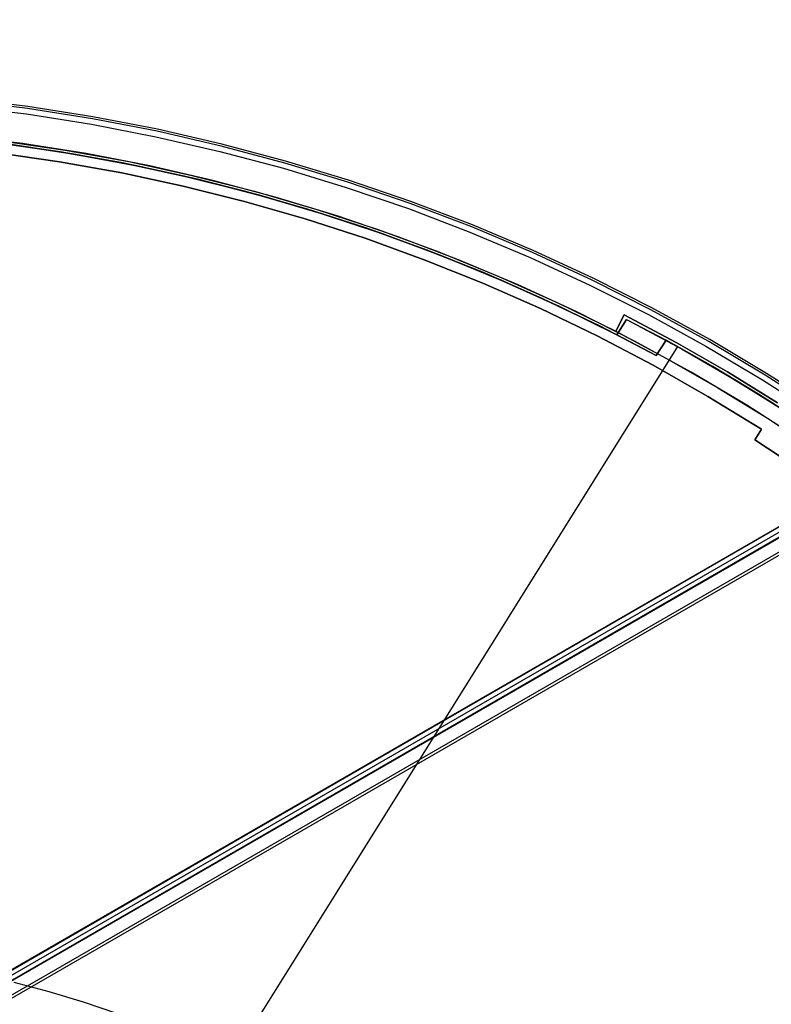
# Model space of a CAD drawing. Header units: millimetres. Extents: x 6049 to 7254, y -11340 to -10297.
# Tile 221 of 237: x 6672 to 6733, y -10601 to -10522. Entities that reach past the tile are written whole.
import ezdxf

# ---------------------------------------------------------------- set-up
doc = ezdxf.new("R2010")
doc.units = ezdxf.units.MM
doc.layers.add('color', color=7, linetype='Continuous')
doc.layers.add('luz', color=7, linetype='Continuous')

msp = doc.modelspace()

# ---------------------------------------------------------------- linework, layer by layer
at = {"color": 8, "true_color": 0x7f7f7f}
for p, q in [((7192.578, -10296.995, 53.656), (6646.982, -10611.995, 53.656)), ((6646.987, -10612.002, 54.485), (7192.583, -10297.002, 54.485)), ((7192.775, -10297.336, 51.951), (6647.179, -10612.336, 51.951)), ((7192.953, -10297.644, 54.855), (6647.357, -10612.644, 54.855)), ((7192.972, -10297.677, 50.246), (6647.376, -10612.677, 50.246)), ((6647.863, -10613.521, 49.471), (7193.459, -10298.521, 49.471)), ((7193.572, -10298.715, 49.496), (6647.976, -10613.715, 49.496))]:
    msp.add_line(p, q, dxfattribs=at)
at = {"layer": 'color', "color": 254, "true_color": 0xcad1ee}
for p, q in [((6672.922, -10528.748, -10.91), (6667.686, -10528.104, -10.91)), ((6672.945, -10528.584, -35.8), (6667.703, -10527.94, -35.8)), ((6672.945, -10528.584, -11.461), (6667.703, -10527.94, -11.461)), ((6672.945, -10528.584, -23.63), (6667.703, -10527.94, -23.63)), ((6672.945, -10528.584, -35.8), (6667.703, -10527.94, -35.8)), ((6672.945, -10528.584, -11.461), (6667.703, -10527.94, -11.461)), ((6667.639, -10528.544, -10.541), (6672.861, -10529.186, -10.541)), ((6667.639, -10528.544, -10.541), (6672.861, -10529.186, -10.541)), ((6672.861, -10529.186, -10.541), (6678.057, -10530.008, -10.541)), ((6672.861, -10529.186, -10.541), (6678.057, -10530.008, -10.541)), ((6678.133, -10529.572, -10.91), (6672.922, -10528.748, -10.91)), ((6678.162, -10529.409, -35.8), (6672.945, -10528.584, -35.8)), ((6678.162, -10529.409, -11.461), (6672.945, -10528.584, -11.461)), ((6678.162, -10529.409, -23.63), (6672.945, -10528.584, -23.63)), ((6678.162, -10529.409, -35.8), (6672.945, -10528.584, -35.8)), ((6678.162, -10529.409, -11.461), (6672.945, -10528.584, -11.461)), ((6678.057, -10530.008, -10.541), (6683.222, -10531.008, -10.541)), ((6678.057, -10530.008, -10.541), (6683.222, -10531.008, -10.541)), ((6683.313, -10530.576, -10.91), (6678.133, -10529.572, -10.91)), ((6683.347, -10530.414, -35.8), (6678.162, -10529.409, -35.8)), ((6683.347, -10530.414, -11.461), (6678.162, -10529.409, -11.461)), ((6683.347, -10530.414, -23.63), (6678.162, -10529.409, -23.63)), ((6683.347, -10530.414, -35.8), (6678.162, -10529.409, -35.8)), ((6683.347, -10530.414, -11.461), (6678.162, -10529.409, -11.461)), ((6688.455, -10531.757, -10.91), (6683.313, -10530.576, -10.91)), ((6688.495, -10531.596, -35.8), (6683.347, -10530.414, -35.8)), ((6688.495, -10531.596, -11.461), (6683.347, -10530.414, -11.461)), ((6688.495, -10531.596, -23.63), (6683.347, -10530.414, -23.63)), ((6688.495, -10531.596, -35.8), (6683.347, -10530.414, -35.8)), ((6688.495, -10531.596, -11.461), (6683.347, -10530.414, -11.461)), ((6672.528, -10531.555, -35.8), (6667.388, -10530.923, -35.8)), ((6672.528, -10531.555, -35.8), (6667.388, -10530.923, -35.8)), ((6670.823, -10531.325, -30.6), (6675.95, -10532.076, -30.6)), ((6670.823, -10531.325, -30.6), (6675.95, -10532.076, -30.6)), ((6670.823, -10531.325, -33.2), (6675.95, -10532.076, -33.2)), ((6677.642, -10532.364, -35.8), (6672.528, -10531.555, -35.8)), ((6677.642, -10532.364, -35.8), (6672.528, -10531.555, -35.8)), ((6683.222, -10531.008, -10.541), (6688.349, -10532.187, -10.541)), ((6683.222, -10531.008, -10.541), (6688.349, -10532.187, -10.541)), ((6693.599, -10532.956, -35.8), (6688.495, -10531.596, -35.8)), ((6693.599, -10532.956, -11.461), (6688.495, -10531.596, -11.461)), ((6693.599, -10532.956, -23.63), (6688.495, -10531.596, -23.63)), ((6693.599, -10532.956, -35.8), (6688.495, -10531.596, -35.8)), ((6693.599, -10532.956, -11.461), (6688.495, -10531.596, -11.461)), ((6675.504, -10533.016, -11.269), (6670.505, -10532.293, -11.269)), ((6675.504, -10533.016, -30.6), (6670.505, -10532.293, -30.6)), ((6675.504, -10533.016, -11.269), (6670.505, -10532.293, -11.269)), ((6675.504, -10533.016, -30.6), (6670.505, -10532.293, -30.6)), ((6670.505, -10532.293, -20.935), (6675.504, -10533.016, -20.935)), ((6675.95, -10532.076, -30.6), (6681.047, -10533.003, -30.6)), ((6675.95, -10532.076, -30.6), (6681.047, -10533.003, -30.6)), ((6675.95, -10532.076, -33.2), (6681.047, -10533.003, -33.2)), ((6682.726, -10533.349, -35.8), (6677.642, -10532.364, -35.8)), ((6682.726, -10533.349, -35.8), (6677.642, -10532.364, -35.8)), ((6688.349, -10532.187, -10.541), (6693.432, -10533.541, -10.541)), ((6688.349, -10532.187, -10.541), (6693.432, -10533.541, -10.541)), ((6693.553, -10533.116, -10.91), (6688.455, -10531.757, -10.91)), ((6680.475, -10533.909, -11.269), (6675.504, -10533.016, -11.269)), ((6680.475, -10533.909, -30.6), (6675.504, -10533.016, -30.6)), ((6680.475, -10533.909, -11.269), (6675.504, -10533.016, -11.269)), ((6680.475, -10533.909, -30.6), (6675.504, -10533.016, -30.6)), ((6675.504, -10533.016, -20.935), (6680.475, -10533.909, -20.935)), ((6681.047, -10533.003, -30.6), (6686.11, -10534.106, -30.6)), ((6681.047, -10533.003, -30.6), (6686.11, -10534.106, -30.6)), ((6681.047, -10533.003, -33.2), (6686.11, -10534.106, -33.2)), ((6698.602, -10534.649, -10.91), (6693.553, -10533.116, -10.91)), ((6698.652, -10534.492, -35.8), (6693.599, -10532.956, -35.8)), ((6698.652, -10534.492, -11.461), (6693.599, -10532.956, -11.461)), ((6698.652, -10534.492, -23.63), (6693.599, -10532.956, -23.63)), ((6698.652, -10534.492, -35.8), (6693.599, -10532.956, -35.8)), ((6698.652, -10534.492, -11.461), (6693.599, -10532.956, -11.461)), ((6685.413, -10534.97, -11.269), (6680.475, -10533.909, -11.269)), ((6685.413, -10534.97, -30.6), (6680.475, -10533.909, -30.6)), ((6685.413, -10534.97, -11.269), (6680.475, -10533.909, -11.269)), ((6685.413, -10534.97, -30.6), (6680.475, -10533.909, -30.6)), ((6680.475, -10533.909, -20.935), (6685.413, -10534.97, -20.935)), ((6687.773, -10534.508, -35.8), (6682.726, -10533.349, -35.8)), ((6687.773, -10534.508, -35.8), (6682.726, -10533.349, -35.8)), ((6693.432, -10533.541, -10.541), (6698.466, -10535.07, -10.541)), ((6693.432, -10533.541, -10.541), (6698.466, -10535.07, -10.541)), ((6686.11, -10534.106, -30.6), (6691.131, -10535.383, -30.6)), ((6686.11, -10534.106, -30.6), (6691.131, -10535.383, -30.6)), ((6686.11, -10534.106, -33.2), (6691.131, -10535.383, -33.2)), ((6692.776, -10535.841, -35.8), (6687.773, -10534.508, -35.8)), ((6692.776, -10535.841, -35.8), (6687.773, -10534.508, -35.8)), ((6703.594, -10536.356, -10.91), (6698.602, -10534.649, -10.91)), ((6703.65, -10536.2, -35.8), (6698.652, -10534.492, -35.8)), ((6703.65, -10536.2, -11.461), (6698.652, -10534.492, -11.461)), ((6703.65, -10536.2, -23.63), (6698.652, -10534.492, -23.63)), ((6703.65, -10536.2, -35.8), (6698.652, -10534.492, -35.8)), ((6703.65, -10536.2, -11.461), (6698.652, -10534.492, -11.461)), ((6690.313, -10536.197, -11.269), (6685.413, -10534.97, -11.269)), ((6690.313, -10536.197, -30.6), (6685.413, -10534.97, -30.6)), ((6690.313, -10536.197, -11.269), (6685.413, -10534.97, -11.269)), ((6690.313, -10536.197, -30.6), (6685.413, -10534.97, -30.6)), ((6685.413, -10534.97, -20.935), (6690.313, -10536.197, -20.935)), ((6691.131, -10535.383, -30.6), (6696.105, -10536.832, -30.6)), ((6691.131, -10535.383, -30.6), (6696.105, -10536.832, -30.6)), ((6691.131, -10535.383, -33.2), (6696.105, -10536.832, -33.2)), ((6698.466, -10535.07, -10.541), (6703.444, -10536.772, -10.541)), ((6698.466, -10535.07, -10.541), (6703.444, -10536.772, -10.541)), ((6695.168, -10537.59, -11.269), (6690.313, -10536.197, -11.269)), ((6695.168, -10537.59, -30.6), (6690.313, -10536.197, -30.6)), ((6695.168, -10537.59, -11.269), (6690.313, -10536.197, -11.269)), ((6695.168, -10537.59, -30.6), (6690.313, -10536.197, -30.6)), ((6690.313, -10536.197, -20.935), (6695.168, -10537.59, -20.935)), ((6697.731, -10537.347, -35.8), (6692.776, -10535.841, -35.8)), ((6697.731, -10537.347, -35.8), (6692.776, -10535.841, -35.8)), ((6708.524, -10538.234, -10.91), (6703.594, -10536.356, -10.91)), ((6708.586, -10538.081, -35.8), (6703.65, -10536.2, -35.8)), ((6708.586, -10538.081, -11.461), (6703.65, -10536.2, -11.461)), ((6708.586, -10538.081, -23.63), (6703.65, -10536.2, -23.63)), ((6708.586, -10538.081, -35.8), (6703.65, -10536.2, -35.8)), ((6708.586, -10538.081, -11.461), (6703.65, -10536.2, -11.461)), ((6696.105, -10536.832, -30.6), (6701.027, -10538.453, -30.6)), ((6696.105, -10536.832, -30.6), (6701.027, -10538.453, -30.6)), ((6696.105, -10536.832, -33.2), (6701.027, -10538.453, -33.2)), ((6703.444, -10536.772, -10.541), (6708.36, -10538.645, -10.541)), ((6703.444, -10536.772, -10.541), (6708.36, -10538.645, -10.541)), ((6699.973, -10539.146, -11.269), (6695.168, -10537.59, -11.269)), ((6699.973, -10539.146, -30.6), (6695.168, -10537.59, -30.6)), ((6699.973, -10539.146, -11.269), (6695.168, -10537.59, -11.269)), ((6699.973, -10539.146, -30.6), (6695.168, -10537.59, -30.6)), ((6695.168, -10537.59, -20.935), (6699.973, -10539.146, -20.935)), ((6702.631, -10539.022, -35.8), (6697.731, -10537.347, -35.8)), ((6702.631, -10539.022, -35.8), (6697.731, -10537.347, -35.8)), ((6701.027, -10538.453, -30.6), (6705.889, -10540.242, -30.6)), ((6701.027, -10538.453, -30.6), (6705.889, -10540.242, -30.6)), ((6701.027, -10538.453, -33.2), (6705.889, -10540.242, -33.2)), ((6708.36, -10538.645, -10.541), (6713.208, -10540.686, -10.541)), ((6708.36, -10538.645, -10.541), (6713.208, -10540.686, -10.541)), ((6713.387, -10540.282, -10.91), (6708.524, -10538.234, -10.91)), ((6713.454, -10540.13, -35.8), (6708.586, -10538.081, -35.8)), ((6713.454, -10540.13, -11.461), (6708.586, -10538.081, -11.461)), ((6713.454, -10540.13, -23.63), (6708.586, -10538.081, -23.63)), ((6713.454, -10540.13, -35.8), (6708.586, -10538.081, -35.8)), ((6713.454, -10540.13, -11.461), (6708.586, -10538.081, -11.461)), ((6704.722, -10540.865, -11.269), (6699.973, -10539.146, -11.269)), ((6704.722, -10540.865, -30.6), (6699.973, -10539.146, -30.6)), ((6704.722, -10540.865, -11.269), (6699.973, -10539.146, -11.269)), ((6704.722, -10540.865, -30.6), (6699.973, -10539.146, -30.6)), ((6699.973, -10539.146, -20.935), (6704.722, -10540.865, -20.935)), ((6707.47, -10540.865, -35.8), (6702.631, -10539.022, -35.8)), ((6707.47, -10540.865, -35.8), (6702.631, -10539.022, -35.8)), ((6705.889, -10540.242, -30.6), (6710.687, -10542.198, -30.6)), ((6705.889, -10540.242, -30.6), (6710.687, -10542.198, -30.6)), ((6705.889, -10540.242, -33.2), (6710.687, -10542.198, -33.2)), ((6718.176, -10542.496, -10.91), (6713.387, -10540.282, -10.91)), ((6718.248, -10542.346, -35.8), (6713.454, -10540.13, -35.8)), ((6718.248, -10542.346, -11.461), (6713.454, -10540.13, -11.461)), ((6718.248, -10542.346, -23.63), (6713.454, -10540.13, -23.63)), ((6718.248, -10542.346, -35.8), (6713.454, -10540.13, -35.8)), ((6718.248, -10542.346, -11.461), (6713.454, -10540.13, -11.461)), ((6709.411, -10542.743, -11.269), (6704.722, -10540.865, -11.269)), ((6709.411, -10542.743, -30.6), (6704.722, -10540.865, -30.6)), ((6709.411, -10542.743, -11.269), (6704.722, -10540.865, -11.269)), ((6709.411, -10542.743, -30.6), (6704.722, -10540.865, -30.6)), ((6704.722, -10540.865, -20.935), (6709.411, -10542.743, -20.935)), ((6712.242, -10542.875, -35.8), (6707.47, -10540.865, -35.8)), ((6712.242, -10542.875, -35.8), (6707.47, -10540.865, -35.8)), ((6713.208, -10540.686, -10.541), (6717.984, -10542.894, -10.541)), ((6713.208, -10540.686, -10.541), (6717.984, -10542.894, -10.541)), ((6710.687, -10542.198, -30.6), (6715.414, -10544.319, -30.6)), ((6710.687, -10542.198, -30.6), (6715.414, -10544.319, -30.6)), ((6710.687, -10542.198, -33.2), (6715.414, -10544.319, -33.2)), ((6722.886, -10544.874, -10.91), (6718.176, -10542.496, -10.91)), ((6722.963, -10544.727, -35.8), (6718.248, -10542.346, -35.8)), ((6722.963, -10544.727, -11.461), (6718.248, -10542.346, -11.461)), ((6722.963, -10544.727, -23.63), (6718.248, -10542.346, -23.63)), ((6722.963, -10544.727, -35.8), (6718.248, -10542.346, -35.8)), ((6722.963, -10544.727, -11.461), (6718.248, -10542.346, -11.461)), ((6714.033, -10544.78, -11.269), (6709.411, -10542.743, -11.269)), ((6714.033, -10544.78, -30.6), (6709.411, -10542.743, -30.6)), ((6714.033, -10544.78, -11.269), (6709.411, -10542.743, -11.269)), ((6714.033, -10544.78, -30.6), (6709.411, -10542.743, -30.6)), ((6709.411, -10542.743, -20.935), (6714.033, -10544.78, -20.935)), ((6716.942, -10545.047, -35.8), (6712.242, -10542.875, -35.8)), ((6716.942, -10545.047, -35.8), (6712.242, -10542.875, -35.8)), ((6717.984, -10542.894, -10.541), (6722.68, -10545.265, -10.541)), ((6717.984, -10542.894, -10.541), (6722.68, -10545.265, -10.541)), ((6718.584, -10546.971, -11.269), (6714.033, -10544.78, -11.269)), ((6718.584, -10546.971, -30.6), (6714.033, -10544.78, -30.6)), ((6718.584, -10546.971, -11.269), (6714.033, -10544.78, -11.269)), ((6718.584, -10546.971, -30.6), (6714.033, -10544.78, -30.6)), ((6714.033, -10544.78, -20.935), (6718.584, -10546.971, -20.935)), ((6715.414, -10544.319, -30.6), (6720.065, -10546.602, -30.6)), ((6715.414, -10544.319, -30.6), (6720.065, -10546.602, -30.6)), ((6715.414, -10544.319, -33.2), (6720.065, -10546.602, -33.2)), ((6721.565, -10547.381, -35.8), (6716.942, -10545.047, -35.8)), ((6721.565, -10547.381, -35.8), (6716.942, -10545.047, -35.8)), ((6727.511, -10547.413, -10.91), (6722.886, -10544.874, -10.91)), ((6727.593, -10547.269, -35.8), (6722.963, -10544.727, -35.8)), ((6727.593, -10547.269, -11.461), (6722.963, -10544.727, -11.461)), ((6727.593, -10547.269, -23.63), (6722.963, -10544.727, -23.63)), ((6727.593, -10547.269, -35.8), (6722.963, -10544.727, -35.8)), ((6727.593, -10547.269, -11.461), (6722.963, -10544.727, -11.461)), ((6720.065, -10546.602, -30.6), (6720.741, -10545.282, -30.6)), ((6720.065, -10546.602, -34.1), (6720.741, -10545.282, -34.1)), ((6720.065, -10546.602, -30.6), (6720.741, -10545.282, -30.6)), ((6720.065, -10546.602, -34.1), (6720.741, -10545.282, -34.1)), ((6720.741, -10545.282, -32.35), (6720.065, -10546.602, -32.35)), ((6720.741, -10545.282, -30.6), (6724.909, -10547.5, -30.6)), ((6720.741, -10545.282, -30.6), (6724.909, -10547.5, -30.6)), ((6720.741, -10545.282, -34.1), (6720.741, -10545.282, -30.6)), ((6724.909, -10547.5, -34.1), (6720.741, -10545.282, -34.1)), ((6720.741, -10545.282, -32.35), (6724.909, -10547.5, -32.35)), ((6724.909, -10547.5, -34.1), (6720.741, -10545.282, -34.1)), ((6720.741, -10545.282, -34.1), (6720.741, -10545.282, -30.6)), ((6722.68, -10545.265, -10.541), (6727.291, -10547.796, -10.541)), ((6722.68, -10545.265, -10.541), (6727.291, -10547.796, -10.541)), ((6720.065, -10546.602, -34.1), (6724.192, -10548.798, -34.1)), ((6720.065, -10546.602, -30.6), (6720.065, -10546.602, -34.1)), ((6720.065, -10546.602, -34.1), (6724.192, -10548.798, -34.1)), ((6720.065, -10546.602, -30.6), (6720.065, -10546.602, -34.1)), ((6720.403, -10545.942, -34.1), (6720.403, -10545.942, -30.6)), ((6723.057, -10549.316, -11.269), (6718.584, -10546.971, -11.269)), ((6723.057, -10549.316, -30.6), (6718.584, -10546.971, -30.6)), ((6723.057, -10549.316, -11.269), (6718.584, -10546.971, -11.269)), ((6723.057, -10549.316, -30.6), (6718.584, -10546.971, -30.6)), ((6718.584, -10546.971, -20.935), (6723.057, -10549.316, -20.935)), ((6726.104, -10549.873, -35.8), (6721.565, -10547.381, -35.8)), ((6726.104, -10549.873, -35.8), (6721.565, -10547.381, -35.8)), ((6732.045, -10550.11, -10.91), (6727.511, -10547.413, -10.91)), ((6732.132, -10549.969, -35.8), (6727.593, -10547.269, -35.8)), ((6732.132, -10549.969, -11.461), (6727.593, -10547.269, -11.461)), ((6732.132, -10549.969, -23.63), (6727.593, -10547.269, -23.63)), ((6732.132, -10549.969, -35.8), (6727.593, -10547.269, -35.8)), ((6732.132, -10549.969, -11.461), (6727.593, -10547.269, -11.461)), ((6724.909, -10547.5, -30.6), (6729.005, -10549.847, -30.6)), ((6724.909, -10547.5, -30.6), (6729.005, -10549.847, -30.6)), ((6729.005, -10549.847, -34.1), (6724.909, -10547.5, -34.1)), ((6724.909, -10547.5, -32.35), (6729.005, -10549.847, -32.35)), ((6729.005, -10549.847, -34.1), (6724.909, -10547.5, -34.1)), ((6727.291, -10547.796, -10.541), (6731.813, -10550.486, -10.541)), ((6727.291, -10547.796, -10.541), (6731.813, -10550.486, -10.541)), ((6724.192, -10548.798, -34.1), (6728.248, -10551.122, -34.1)), ((6724.192, -10548.798, -34.1), (6728.248, -10551.122, -34.1)), ((6727.449, -10551.811, -11.269), (6723.057, -10549.316, -11.269)), ((6727.449, -10551.811, -30.6), (6723.057, -10549.316, -30.6)), ((6727.449, -10551.811, -11.269), (6723.057, -10549.316, -11.269)), ((6727.449, -10551.811, -30.6), (6723.057, -10549.316, -30.6)), ((6723.057, -10549.316, -20.935), (6727.449, -10551.811, -20.935)), ((6730.554, -10552.52, -35.8), (6726.104, -10549.873, -35.8)), ((6730.554, -10552.52, -35.8), (6726.104, -10549.873, -35.8)), ((6729.005, -10549.847, -30.6), (6733.026, -10552.321, -30.6)), ((6729.005, -10549.847, -30.6), (6733.026, -10552.321, -30.6)), ((6733.026, -10552.321, -34.1), (6729.005, -10549.847, -34.1)), ((6729.005, -10549.847, -32.35), (6733.026, -10552.321, -32.35)), ((6733.026, -10552.321, -34.1), (6729.005, -10549.847, -34.1)), ((6731.813, -10550.486, -10.541), (6736.239, -10553.33, -10.541)), ((6731.813, -10550.486, -10.541), (6736.239, -10553.33, -10.541)), ((6736.484, -10552.962, -10.91), (6732.045, -10550.11, -10.91)), ((6736.576, -10552.824, -35.8), (6732.132, -10549.969, -35.8)), ((6736.576, -10552.824, -11.461), (6732.132, -10549.969, -11.461)), ((6736.576, -10552.824, -23.63), (6732.132, -10549.969, -23.63)), ((6736.576, -10552.824, -35.8), (6732.132, -10549.969, -35.8)), ((6736.576, -10552.824, -11.461), (6732.132, -10549.969, -11.461)), ((6728.248, -10551.122, -34.1), (6732.23, -10553.572, -34.1)), ((6728.248, -10551.122, -34.1), (6732.23, -10553.572, -34.1)), ((6731.753, -10554.454, -11.269), (6727.449, -10551.811, -11.269)), ((6731.753, -10554.454, -30.6), (6727.449, -10551.811, -30.6)), ((6731.753, -10554.454, -11.269), (6727.449, -10551.811, -11.269)), ((6731.753, -10554.454, -30.6), (6727.449, -10551.811, -30.6)), ((6727.449, -10551.811, -20.935), (6731.753, -10554.454, -20.935)), ((6734.911, -10555.319, -35.8), (6730.554, -10552.52, -35.8)), ((6734.911, -10555.319, -35.8), (6730.554, -10552.52, -35.8)), ((6732.23, -10553.572, -34.1), (6736.133, -10556.144, -34.1)), ((6732.23, -10553.572, -34.1), (6736.133, -10556.144, -34.1)), ((6731.203, -10555.289, -10.843), (6731.753, -10554.454, -11.269)), ((6731.203, -10555.289, -30.6), (6731.753, -10554.454, -30.6)), ((6731.203, -10555.289, -30.6), (6731.753, -10554.454, -30.6)), ((6731.203, -10555.289, -10.843), (6731.753, -10554.454, -11.269)), ((6731.753, -10554.454, -20.721), (6731.203, -10555.289, -20.721)), ((6731.753, -10554.454, -11.269), (6731.753, -10554.454, -30.6)), ((6731.753, -10554.454, -11.269), (6731.753, -10554.454, -30.6)), ((6734.961, -10557.765, -10.843), (6731.203, -10555.289, -10.843)), ((6734.961, -10557.765, -30.6), (6731.203, -10555.289, -30.6)), ((6734.961, -10557.765, -10.843), (6731.203, -10555.289, -10.843)), ((6731.203, -10555.289, -30.6), (6731.203, -10555.289, -10.843)), ((6734.961, -10557.765, -30.6), (6731.203, -10555.289, -30.6)), ((6731.203, -10555.289, -20.721), (6734.961, -10557.765, -20.721)), ((6731.203, -10555.289, -30.6), (6731.203, -10555.289, -10.843)), ((6731.478, -10554.871, -30.6), (6731.478, -10554.871, -11.056)), ((6671.839, -10598.746, 18.688), (6674.635, -10599.491, 18.688)), ((6674.635, -10599.491, 18.688), (6677.403, -10600.332, 18.688)), ((6677.403, -10600.332, 18.688), (6680.141, -10601.268, 18.688))]:
    msp.add_line(p, q, dxfattribs=at)
at = {"layer": 'luz', "color": 254, "true_color": 0xcad1ee}
for p, q in [((6670.524, -10531.489, -31.05), (6675.543, -10532.212, -31.05)), ((6675.543, -10532.212, -31.8), (6670.524, -10531.489, -31.8)), ((6671.429, -10531.606, -32.55), (6676.503, -10532.371, -32.55)), ((6676.503, -10532.371, -32.55), (6671.429, -10531.606, -32.55)), ((6672.031, -10531.688, -34.05), (6677.042, -10532.462, -34.05)), ((6672.031, -10531.688, -33.3), (6677.042, -10532.462, -33.3)), ((6675.543, -10532.212, -31.05), (6680.534, -10533.105, -31.05)), ((6680.534, -10533.105, -31.8), (6675.543, -10532.212, -31.8)), ((6676.503, -10532.371, -32.55), (6681.548, -10533.308, -32.55)), ((6681.548, -10533.308, -32.55), (6676.503, -10532.371, -32.55)), ((6677.042, -10532.462, -34.05), (6682.024, -10533.406, -34.05)), ((6677.042, -10532.462, -33.3), (6682.024, -10533.406, -33.3)), ((6680.534, -10533.105, -31.05), (6685.492, -10534.167, -31.05)), ((6685.492, -10534.167, -31.8), (6680.534, -10533.105, -31.8)), ((6681.548, -10533.308, -32.55), (6686.558, -10534.418, -32.55)), ((6686.558, -10534.418, -32.55), (6681.548, -10533.308, -32.55)), ((6682.024, -10533.406, -34.05), (6686.971, -10534.518, -34.05)), ((6682.024, -10533.406, -33.3), (6686.971, -10534.518, -33.3)), ((6685.492, -10534.167, -31.05), (6690.412, -10535.395, -31.05)), ((6690.412, -10535.395, -31.8), (6685.492, -10534.167, -31.8)), ((6686.558, -10534.418, -32.55), (6691.527, -10535.699, -32.55)), ((6691.527, -10535.699, -32.55), (6686.558, -10534.418, -32.55)), ((6686.971, -10534.518, -34.05), (6691.878, -10535.796, -34.05)), ((6686.971, -10534.518, -33.3), (6691.878, -10535.796, -33.3)), ((6690.412, -10535.395, -31.05), (6695.287, -10536.79, -31.05)), ((6695.287, -10536.79, -31.8), (6690.412, -10535.395, -31.8)), ((6691.527, -10535.699, -32.55), (6696.449, -10537.149, -32.55)), ((6696.449, -10537.149, -32.55), (6691.527, -10535.699, -32.55)), ((6691.878, -10535.796, -34.05), (6696.739, -10537.24, -34.05)), ((6691.878, -10535.796, -33.3), (6696.739, -10537.24, -33.3)), ((6695.287, -10536.79, -31.05), (6700.112, -10538.348, -31.05)), ((6700.112, -10538.348, -31.8), (6695.287, -10536.79, -31.8)), ((6696.449, -10537.149, -32.55), (6701.318, -10538.767, -32.55)), ((6701.318, -10538.767, -32.55), (6696.449, -10537.149, -32.55)), ((6696.739, -10537.24, -34.05), (6701.548, -10538.847, -34.05)), ((6696.739, -10537.24, -33.3), (6701.548, -10538.847, -33.3)), ((6700.112, -10538.348, -31.05), (6704.881, -10540.069, -31.05)), ((6704.881, -10540.069, -31.8), (6700.112, -10538.348, -31.8)), ((6701.318, -10538.767, -32.55), (6706.13, -10540.55, -32.55)), ((6706.13, -10540.55, -32.55), (6701.318, -10538.767, -32.55)), ((6701.548, -10538.847, -34.05), (6706.3, -10540.617, -34.05)), ((6701.548, -10538.847, -33.3), (6706.3, -10540.617, -33.3)), ((6704.881, -10540.069, -31.05), (6709.59, -10541.951, -31.05)), ((6709.59, -10541.951, -31.8), (6704.881, -10540.069, -31.8)), ((6706.13, -10540.55, -32.55), (6710.877, -10542.498, -32.55)), ((6710.877, -10542.498, -32.55), (6706.13, -10540.55, -32.55)), ((6706.3, -10540.617, -34.05), (6710.989, -10542.546, -34.05)), ((6706.3, -10540.617, -33.3), (6710.989, -10542.546, -33.3)), ((6709.59, -10541.951, -31.05), (6714.232, -10543.991, -31.05)), ((6714.232, -10543.991, -31.8), (6709.59, -10541.951, -31.8)), ((6710.877, -10542.498, -32.55), (6715.555, -10544.607, -32.55)), ((6715.555, -10544.607, -32.55), (6710.877, -10542.498, -32.55)), ((6710.989, -10542.546, -34.05), (6715.61, -10544.633, -34.05)), ((6710.989, -10542.546, -33.3), (6715.61, -10544.633, -33.3)), ((6714.232, -10543.991, -31.05), (6718.803, -10546.186, -31.05)), ((6718.803, -10546.186, -31.8), (6714.232, -10543.991, -31.8)), ((6715.555, -10544.607, -32.55), (6720.158, -10546.875, -32.55)), ((6720.158, -10546.875, -32.55), (6715.555, -10544.607, -32.55)), ((6715.61, -10544.633, -34.05), (6720.158, -10546.875, -34.05)), ((6715.61, -10544.633, -33.3), (6720.158, -10546.875, -33.3)), ((6720.158, -10546.875, -34.05), (6720.929, -10545.641, -34.05)), ((6720.158, -10546.875, -32.55), (6720.929, -10545.641, -32.55)), ((6720.929, -10545.641, -33.3), (6720.158, -10546.875, -33.3)), ((6720.929, -10545.641, -34.05), (6725.34, -10548.006, -34.05)), ((6720.929, -10545.641, -34.05), (6720.929, -10545.641, -32.55)), ((6720.929, -10545.641, -32.55), (6724.096, -10547.32, -32.55)), ((6720.929, -10545.641, -33.3), (6725.34, -10548.006, -33.3)), ((6718.803, -10546.186, -31.05), (6723.296, -10548.535, -31.05)), ((6723.296, -10548.535, -31.8), (6718.803, -10546.186, -31.8)), ((6720.544, -10546.258, -32.55), (6720.544, -10546.258, -34.05)), ((6720.158, -10546.875, -34.05), (6720.158, -10546.875, -32.55)), ((6723.296, -10548.535, -32.55), (6720.158, -10546.875, -32.55)), ((6724.096, -10547.32, -32.55), (6723.296, -10548.535, -32.55)), ((6723.296, -10548.535, -31.05), (6724.096, -10547.32, -31.05)), ((6724.096, -10547.32, -31.8), (6723.296, -10548.535, -31.8)), ((6724.096, -10547.32, -32.55), (6727.832, -10549.427, -32.55)), ((6724.096, -10547.32, -32.55), (6724.096, -10547.32, -31.05)), ((6724.096, -10547.32, -31.05), (6728.45, -10549.79, -31.05)), ((6727.832, -10549.427, -32.55), (6724.096, -10547.32, -32.55)), ((6728.45, -10549.79, -31.8), (6724.096, -10547.32, -31.8)), ((6725.006, -10547.82, -34.05), (6564.935, -10804.013, -34.05)), ((6725.006, -10547.82, -32.55), (6564.935, -10804.013, -32.55)), ((6723.696, -10547.928, -32.55), (6723.696, -10547.928, -31.05)), ((6725.34, -10548.006, -34.05), (6729.671, -10550.517, -34.05)), ((6725.34, -10548.006, -33.3), (6729.671, -10550.517, -33.3)), ((6723.296, -10548.535, -32.55), (6723.296, -10548.535, -31.05)), ((6727.832, -10549.427, -32.55), (6731.506, -10551.639, -32.55)), ((6731.506, -10551.639, -32.55), (6727.832, -10549.427, -32.55)), ((6728.45, -10549.79, -31.05), (6732.72, -10552.402, -31.05)), ((6732.72, -10552.402, -31.8), (6728.45, -10549.79, -31.8)), ((6729.671, -10550.517, -34.05), (6733.916, -10553.169, -34.05)), ((6729.671, -10550.517, -33.3), (6733.916, -10553.169, -33.3)), ((6731.506, -10551.639, -32.55), (6735.115, -10553.955, -32.55)), ((6735.115, -10553.955, -32.55), (6731.506, -10551.639, -32.55)), ((6731.804, -10551.825, -32.55), (6731.804, -10551.825, -34.05))]:
    msp.add_line(p, q, dxfattribs=at)

doc.saveas('drawing.dxf')
